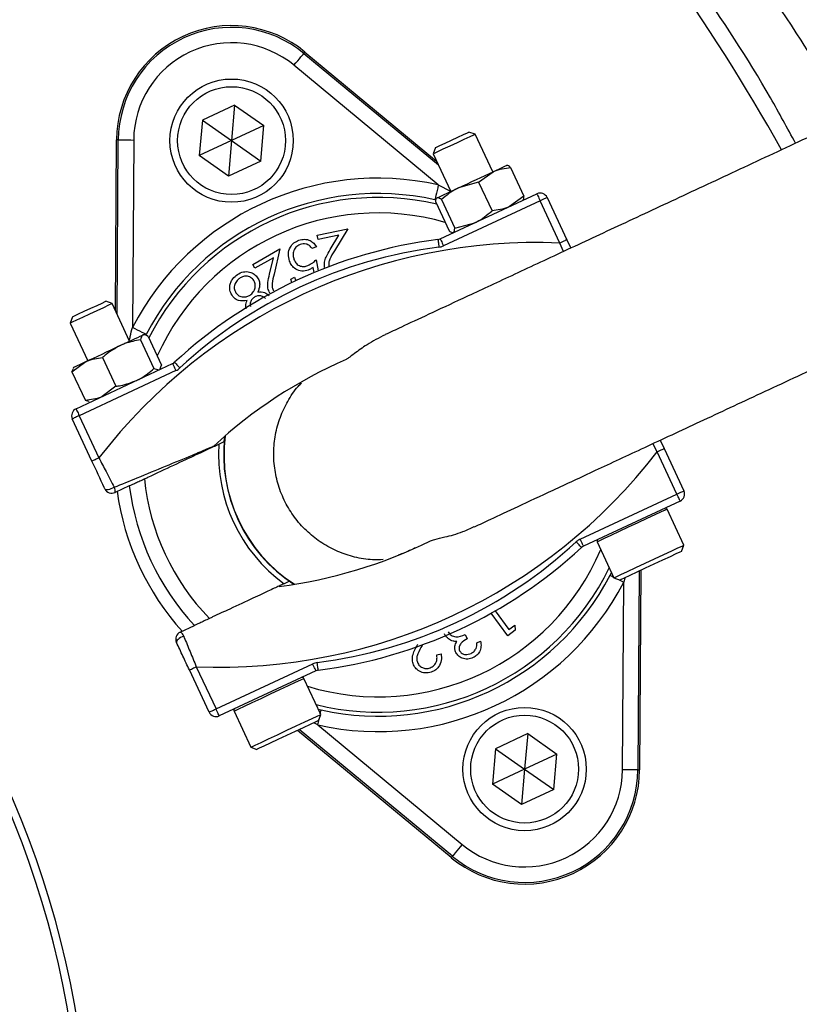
# Model space of a CAD drawing. Header units: millimetres. Extents: x 2299 to 4493, y 1100 to 5770.
# Tile 20 of 25: x 3450 to 3653, y 4765 to 5020. Entities that reach past the tile are written whole.
import ezdxf

# ---------------------------------------------------------------- set-up
doc = ezdxf.new("R2010")
doc.units = ezdxf.units.MM
doc.header["$LTSCALE"] = 2

msp = doc.modelspace()

# ---------------------------------------------------------------- linework, layer by layer
at = {"color": 7, "linetype": 'Continuous', "lineweight": 25}
for p, q in [((3523.98, 5011.62), (3524.27, 5011.97)), ((3523.98, 5011.62), (3558.91, 4982.69)), ((3524.27, 5011.97), (3558.46, 4983.65)), ((3558.9, 4977.51), (3521.43, 5008.54)), ((3506.03, 4998.17), (3497.66, 4994.27)), ((3506.03, 4998.17), (3505.23, 4988.97)), ((3506.03, 4998.17), (3513.6, 4992.87)), ((3497.66, 4994.27), (3496.86, 4985.07)), ((3497.66, 4994.27), (3505.23, 4988.97)), ((3513.6, 4992.87), (3505.23, 4988.97)), ((3512.79, 4983.67), (3513.6, 4992.87)), ((3568.45, 4990.62), (3566.82, 4991.21)), ((3566.82, 4991.21), (3566.82, 4991.21)), ((3573.01, 4980.85), (3568.45, 4990.62)), ((3475.08, 4944.77), (3475.37, 4989.16)), ((3475.82, 4989.16), (3475.37, 4989.16)), ((3475.53, 4943.81), (3475.82, 4989.16)), ((3479.82, 4989.13), (3479.51, 4940.49)), ((3505.23, 4988.97), (3496.86, 4985.07)), ((3505.23, 4988.97), (3504.42, 4979.77)), ((3505.23, 4988.97), (3512.79, 4983.67)), ((3558.17, 4987.18), (3557.58, 4985.55)), ((3504.42, 4979.77), (3496.86, 4985.07)), ((3557.58, 4985.55), (3562.13, 4975.78)), ((3512.79, 4983.67), (3504.42, 4979.77)), ((3576.74, 4982.54), (3576.63, 4982.54)), ((3577.64, 4982.03), (3581.11, 4974.58)), ((3569.37, 4978.17), (3573.12, 4980.91)), ((3569.37, 4978.17), (3564.15, 4976.72)), ((3569.37, 4978.17), (3572.84, 4970.73)), ((3558.51, 4974.09), (3558.41, 4973.96)), ((3559.39, 4963.47), (3584.48, 4975.17)), ((3581.11, 4974.58), (3577.35, 4971.85)), ((3587.14, 4974.2), (3592.26, 4963.24)), ((3558.26, 4972.99), (3561.73, 4965.55)), ((3559.68, 4973.65), (3563.15, 4966.21)), ((3585.33, 4973.36), (3560.24, 4961.66)), ((3580.86, 4973.48), (3580.92, 4973.57)), ((3590.44, 4962.39), (3585.33, 4973.36)), ((3563.15, 4966.21), (3568.37, 4967.66)), ((3527.47, 4964.46), (3535.41, 4966.09)), ((3527.71, 4963.34), (3527.47, 4964.46)), ((3533.1, 4964.44), (3527.71, 4963.34)), ((3530.84, 4960.71), (3533.1, 4964.44)), ((3535.41, 4966.09), (3531.94, 4960.35)), ((3562.57, 4965.04), (3562.73, 4965.03)), ((3527.24, 4961.38), (3526.09, 4960.95)), ((3592.26, 4963.24), (3593.27, 4961.06)), ((3510.72, 4956.85), (3517.79, 4960.86)), ((3516.1, 4958.57), (3511.29, 4955.85)), ((3515.09, 4954.31), (3516.1, 4958.57)), ((3517.79, 4960.86), (3516.25, 4954.31)), ((3511.29, 4955.85), (3510.72, 4956.85)), ((3526.63, 4954.71), (3526.39, 4956.08)), ((3527.19, 4958.02), (3527.69, 4955.15)), ((3520.6, 4953), (3521.59, 4953.56)), ((3521.59, 4953.56), (3521.92, 4952.55)), ((3520.9, 4952.12), (3520.6, 4953)), ((3474.2, 4946.67), (3472.57, 4947.26)), ((3478.75, 4936.9), (3474.2, 4946.67)), ((3463.92, 4943.22), (3463.32, 4941.59)), ((3463.32, 4941.59), (3467.88, 4931.83)), ((3482.67, 4938.57), (3482.38, 4938.59)), ((3483.57, 4938.16), (3487.04, 4930.72)), ((3481.62, 4937.25), (3485.09, 4929.81)), ((3463.81, 4928.95), (3467.4, 4931.61)), ((3464.85, 4919.39), (3489.94, 4931.09)), ((3471.74, 4932.65), (3475.21, 4925.2)), ((3486.66, 4929.83), (3487.04, 4930.72)), ((3463.81, 4928.95), (3464.21, 4929.8)), ((3463.81, 4928.95), (3467.28, 4921.51)), ((3464.25, 4930.14), (3464.08, 4929.89)), ((3490.79, 4929.27), (3465.7, 4917.57)), ((3485.09, 4929.81), (3486.44, 4929.46)), ((3486.6, 4929.53), (3486.76, 4929.76)), ((3475.21, 4925.2), (3471.63, 4922.55)), ((3468.21, 4921.23), (3467.28, 4921.51)), ((3468.2, 4921.1), (3468.48, 4921.08)), ((3469, 4905.76), (3463.88, 4916.73)), ((3465.7, 4917.57), (3470.81, 4906.61)), ((3503.34, 4910.85), (3503.49, 4912.27)), ((3616.51, 4911.22), (3617.53, 4909.04)), ((3620.83, 4897.23), (3615.72, 4908.2)), ((3617.53, 4909.04), (3622.64, 4898.07)), ((3478.69, 4899.36), (3474.99, 4897.63)), ((3595.74, 4885.53), (3620.83, 4897.23)), ((3621.67, 4895.42), (3596.58, 4883.72)), ((3622.61, 4883.94), (3618.26, 4893.27)), ((3600.13, 4884.82), (3604.49, 4875.49)), ((3622.03, 4882.34), (3622.61, 4883.94)), ((3622.61, 4883.94), (3622.61, 4883.94)), ((3603.47, 4876.16), (3603.83, 4876.89)), ((3611.04, 4877.22), (3610.7, 4825.64)), ((3611.49, 4877.43), (3611.16, 4825.64)), ((3521.43, 4873.8), (3520.25, 4874.6)), ((3604.49, 4875.49), (3606.08, 4874.91)), ((3606.7, 4825.67), (3607.02, 4874.32)), ((3573.67, 4866.9), (3577.22, 4862.1)), ((3576.96, 4860.46), (3572.63, 4866.31)), ((3491.9, 4861.38), (3495.59, 4863.1)), ((3578.85, 4861.86), (3576.96, 4860.46)), ((3577.22, 4862.1), (3578.73, 4863.22)), ((3578.73, 4863.22), (3578.85, 4861.86)), ((3565.85, 4860.75), (3566.37, 4859.64)), ((3568.89, 4858.6), (3569.87, 4859.06)), ((3554.76, 4858.08), (3554.68, 4857.94)), ((3558.5, 4855.49), (3559.61, 4855.76)), ((3499.38, 4840.6), (3494.27, 4851.56)), ((3496.08, 4852.41), (3501.2, 4841.44)), ((3501.2, 4841.44), (3526.29, 4853.14)), ((3527.13, 4851.33), (3502.04, 4839.63)), ((3528.36, 4839.99), (3524, 4849.32)), ((3527.69, 4841.42), (3528.5, 4841.2)), ((3505.88, 4840.87), (3510.23, 4831.53)), ((3527.78, 4838.39), (3528.36, 4839.99)), ((3562.54, 4803.19), (3522.82, 4836.08)), ((3527.63, 4837.3), (3565.09, 4806.27)), ((3562.25, 4802.84), (3522.37, 4835.87)), ((3582.1, 4835.04), (3573.73, 4831.13)), ((3582.1, 4835.04), (3581.3, 4825.83)), ((3582.1, 4835.04), (3589.67, 4829.74)), ((3510.23, 4831.53), (3511.83, 4830.95)), ((3573.73, 4831.13), (3572.93, 4821.93)), ((3573.73, 4831.13), (3581.3, 4825.83)), ((3589.67, 4829.74), (3581.3, 4825.83)), ((3588.87, 4820.54), (3589.67, 4829.74)), ((3581.3, 4825.83), (3572.93, 4821.93)), ((3581.3, 4825.83), (3580.49, 4816.63)), ((3581.3, 4825.83), (3588.87, 4820.54)), ((3610.7, 4825.64), (3611.16, 4825.64)), ((3580.49, 4816.63), (3572.93, 4821.93)), ((3588.87, 4820.54), (3580.49, 4816.63)), ((3562.54, 4803.19), (3562.25, 4802.84))]:
    msp.add_line(p, q, dxfattribs=at)
at = {"color": 8, "linetype": 'Continuous', "lineweight": 25}
for p, q in [((3558.9, 4977.51), (3562.08, 4975.89)), ((3591.36, 4960.17), (3590.44, 4962.39)), ((3615.72, 4908.2), (3614.61, 4910.33)), ((3607.31, 4875.48), (3607.02, 4874.32)), ((3527.63, 4837.3), (3526.57, 4837.83))]:
    msp.add_line(p, q, dxfattribs=at)
at = {"color": 7, "linetype": 'Continuous', "lineweight": 25, "flags": 128}
for points in [[(3521.43, 5008.54), (3521.92, 5009.13), (3522.4, 5009.7), (3522.84, 5010.23), (3523.22, 5010.7), (3523.54, 5011.08), (3523.78, 5011.37), (3523.93, 5011.55), (3523.98, 5011.62)], [(3568.45, 4990.62), (3568.45, 4990.62), (3568.05, 4990.43), (3567.04, 4989.96), (3565.55, 4989.26), (3563.75, 4988.42), (3561.86, 4987.54), (3560.11, 4986.73), (3558.72, 4986.08), (3557.84, 4985.67), (3557.58, 4985.55)], [(3558.17, 4987.18), (3558.44, 4987.3), (3559.32, 4987.71), (3560.69, 4988.35), (3562.33, 4989.11), (3563.99, 4989.89), (3565.43, 4990.56), (3566.43, 4991.03), (3566.82, 4991.21)], [(3475.82, 4989.16), (3475.91, 4989.16), (3476.15, 4989.16), (3476.52, 4989.15), (3477.02, 4989.15), (3477.62, 4989.15), (3478.31, 4989.14), (3479.05, 4989.14), (3479.82, 4989.13)], [(3573.12, 4980.91), (3574.01, 4981.32), (3574.79, 4981.68), (3575.44, 4981.99), (3575.96, 4982.23), (3576.34, 4982.41), (3576.56, 4982.51), (3576.63, 4982.54)], [(3564.15, 4976.72), (3565.27, 4977.25), (3566.43, 4977.79), (3567.62, 4978.34), (3568.8, 4978.89), (3569.96, 4979.43), (3571.08, 4979.96), (3572.14, 4980.45), (3573.12, 4980.91)], [(3558.9, 4977.51), (3558.73, 4976.75), (3558.57, 4976.03), (3558.42, 4975.36), (3558.29, 4974.77), (3558.18, 4974.29), (3558.1, 4973.92), (3558.05, 4973.69), (3558.03, 4973.6)], [(3558.59, 4974.13), (3558.83, 4974.24), (3559.21, 4974.42), (3559.74, 4974.67), (3560.41, 4974.98), (3561.19, 4975.35), (3562.09, 4975.76), (3563.08, 4976.22), (3564.15, 4976.72)], [(3558.51, 4974.09), (3558.51, 4974.09), (3558.59, 4974.13)], [(3584.48, 4975.17), (3584.5, 4975.14), (3584.55, 4975.03), (3584.63, 4974.87), (3584.73, 4974.64), (3584.86, 4974.37), (3585.01, 4974.05), (3585.16, 4973.71), (3585.33, 4973.36)], [(3587.14, 4974.2), (3587.11, 4974.19), (3587, 4974.14), (3586.84, 4974.06), (3586.61, 4973.96), (3586.34, 4973.83), (3586.02, 4973.68), (3585.68, 4973.52), (3585.33, 4973.36)], [(3558.8, 4963.3), (3558.8, 4963.26), (3558.82, 4963.15), (3558.84, 4962.97), (3558.87, 4962.72), (3558.91, 4962.42), (3558.95, 4962.08), (3559, 4961.7), (3559.05, 4961.32)], [(3559.39, 4963.47), (3559.41, 4963.44), (3559.46, 4963.33), (3559.53, 4963.17), (3559.64, 4962.94), (3559.77, 4962.67), (3559.91, 4962.35), (3560.07, 4962.01), (3560.24, 4961.66)], [(3592.26, 4963.24), (3592.22, 4963.22), (3592.12, 4963.17), (3591.95, 4963.1), (3591.72, 4962.99), (3591.45, 4962.86), (3591.14, 4962.72), (3590.8, 4962.56), (3590.44, 4962.39)], [(3474.2, 4946.67), (3474.03, 4946.59), (3473.26, 4946.23), (3471.95, 4945.61), (3470.25, 4944.82), (3468.37, 4943.95), (3466.54, 4943.09), (3464.97, 4942.36), (3463.87, 4941.85), (3463.35, 4941.61), (3463.32, 4941.59)], [(3463.92, 4943.22), (3463.94, 4943.24), (3464.44, 4943.47), (3465.51, 4943.97), (3467, 4944.66), (3468.68, 4945.45), (3470.3, 4946.2), (3471.6, 4946.81), (3472.39, 4947.17), (3472.57, 4947.26)], [(3476.3, 4935.76), (3477.4, 4936.27), (3478.42, 4936.75), (3479.35, 4937.18), (3480.18, 4937.57), (3480.89, 4937.9), (3481.48, 4938.17), (3481.92, 4938.38), (3482.22, 4938.52)], [(3483.06, 4938.64), (3482.98, 4938.69), (3482.77, 4938.79), (3482.44, 4938.97), (3482, 4939.2), (3481.46, 4939.47), (3480.85, 4939.79), (3480.19, 4940.13), (3479.51, 4940.49)], [(3482.22, 4938.52), (3482.36, 4938.59), (3482.38, 4938.59)], [(3467.4, 4931.61), (3468.35, 4932.05), (3469.38, 4932.53), (3470.48, 4933.04), (3471.63, 4933.58), (3472.8, 4934.13), (3473.99, 4934.68), (3475.16, 4935.23), (3476.3, 4935.76)], [(3464.25, 4930.14), (3464.28, 4930.15), (3464.44, 4930.23), (3464.76, 4930.38), (3465.22, 4930.59), (3465.82, 4930.87), (3466.55, 4931.21), (3467.4, 4931.61)], [(3489.94, 4931.09), (3489.96, 4931.05), (3490.01, 4930.95), (3490.09, 4930.78), (3490.19, 4930.56), (3490.32, 4930.28), (3490.46, 4929.97), (3490.62, 4929.63), (3490.79, 4929.27)], [(3490.46, 4931.43), (3490.48, 4931.4), (3490.56, 4931.32), (3490.69, 4931.18), (3490.85, 4931), (3491.06, 4930.78), (3491.3, 4930.53), (3491.55, 4930.25), (3491.82, 4929.96)], [(3464.85, 4919.39), (3464.87, 4919.35), (3464.92, 4919.25), (3464.99, 4919.08), (3465.1, 4918.86), (3465.23, 4918.58), (3465.37, 4918.27), (3465.53, 4917.93), (3465.7, 4917.57)], [(3465.7, 4917.57), (3465.34, 4917.41), (3465, 4917.25), (3464.69, 4917.1), (3464.41, 4916.98), (3464.19, 4916.87), (3464.02, 4916.79), (3463.92, 4916.74), (3463.88, 4916.73)], [(3501.96, 4910.21), (3503.17, 4910.77), (3503.34, 4910.85)], [(3615.72, 4908.2), (3616.07, 4908.36), (3616.41, 4908.52), (3616.72, 4908.67), (3617, 4908.79), (3617.22, 4908.9), (3617.39, 4908.98), (3617.49, 4909.02), (3617.53, 4909.04)], [(3470.81, 4906.61), (3470.46, 4906.44), (3470.12, 4906.28), (3469.8, 4906.14), (3469.53, 4906.01), (3469.3, 4905.91), (3469.14, 4905.83), (3469.03, 4905.78), (3469, 4905.76)], [(3472.34, 4898.6), (3472.44, 4898.49), (3472.63, 4898.42), (3472.9, 4898.4), (3473.22, 4898.43), (3473.59, 4898.51), (3473.98, 4898.63), (3474.38, 4898.8), (3474.77, 4898.99)], [(3620.83, 4897.23), (3621.18, 4897.39), (3621.52, 4897.55), (3621.84, 4897.7), (3622.11, 4897.83), (3622.34, 4897.93), (3622.5, 4898.01), (3622.61, 4898.06), (3622.64, 4898.07)], [(3621.67, 4895.42), (3621.66, 4895.45), (3621.61, 4895.55), (3621.53, 4895.72), (3621.43, 4895.95), (3621.3, 4896.22), (3621.15, 4896.54), (3620.99, 4896.88), (3620.83, 4897.23)], [(3596.07, 4883.37), (3596.04, 4883.4), (3595.97, 4883.48), (3595.84, 4883.62), (3595.67, 4883.8), (3595.47, 4884.02), (3595.23, 4884.28), (3594.98, 4884.55), (3594.71, 4884.84)], [(3596.58, 4883.72), (3596.57, 4883.75), (3596.52, 4883.85), (3596.44, 4884.02), (3596.34, 4884.25), (3596.21, 4884.52), (3596.06, 4884.84), (3595.9, 4885.18), (3595.74, 4885.53)], [(3604.49, 4875.49), (3604.53, 4875.51), (3605.1, 4875.77), (3606.3, 4876.33), (3608.03, 4877.14), (3610.18, 4878.14), (3612.57, 4879.26), (3615.04, 4880.41), (3617.4, 4881.51), (3619.47, 4882.47), (3621.1, 4883.23), (3622.17, 4883.73), (3622.61, 4883.94)], [(3622.03, 4882.34), (3622.03, 4882.34), (3621.61, 4882.15), (3620.59, 4881.67), (3619.04, 4880.95), (3617.08, 4880.03), (3614.88, 4879.01), (3612.61, 4877.95), (3610.46, 4876.95), (3608.6, 4876.08), (3607.18, 4875.42), (3606.32, 4875.02), (3606.08, 4874.91)], [(3520.25, 4874.6), (3520.07, 4874.52), (3518.86, 4873.95)], [(3492.8, 4860.34), (3492.4, 4860.17), (3492.01, 4859.96), (3491.66, 4859.74), (3491.36, 4859.51), (3491.13, 4859.29), (3490.98, 4859.07), (3490.91, 4858.88), (3490.93, 4858.72)], [(3494.27, 4851.56), (3494.31, 4851.58), (3494.41, 4851.63), (3494.58, 4851.71), (3494.8, 4851.81), (3495.08, 4851.94), (3495.39, 4852.09), (3495.73, 4852.24), (3496.08, 4852.41)], [(3527.13, 4851.33), (3527.12, 4851.37), (3527.07, 4851.47), (3526.99, 4851.64), (3526.89, 4851.86), (3526.76, 4852.14), (3526.61, 4852.45), (3526.45, 4852.79), (3526.29, 4853.14)], [(3527.73, 4851.5), (3527.72, 4851.54), (3527.71, 4851.65), (3527.69, 4851.84), (3527.65, 4852.08), (3527.62, 4852.39), (3527.57, 4852.73), (3527.53, 4853.1), (3527.48, 4853.49)], [(3499.38, 4840.6), (3499.42, 4840.61), (3499.52, 4840.66), (3499.69, 4840.74), (3499.91, 4840.85), (3500.19, 4840.97), (3500.5, 4841.12), (3500.84, 4841.28), (3501.2, 4841.44)], [(3502.04, 4839.63), (3502.03, 4839.67), (3501.98, 4839.77), (3501.9, 4839.94), (3501.79, 4840.16), (3501.67, 4840.44), (3501.52, 4840.75), (3501.36, 4841.09), (3501.2, 4841.44)], [(3510.23, 4831.53), (3510.49, 4831.65), (3511.39, 4832.08), (3512.88, 4832.77), (3514.85, 4833.69), (3517.15, 4834.76), (3519.6, 4835.9), (3522.03, 4837.04), (3524.26, 4838.08), (3526.12, 4838.94), (3527.48, 4839.58), (3528.23, 4839.92), (3528.36, 4839.99)], [(3527.78, 4838.39), (3527.64, 4838.33), (3526.92, 4837.99), (3525.61, 4837.38), (3523.84, 4836.55), (3521.74, 4835.57), (3519.48, 4834.52), (3517.25, 4833.48), (3515.22, 4832.54), (3513.57, 4831.76), (3512.42, 4831.23), (3511.87, 4830.97), (3511.83, 4830.95)], [(3610.7, 4825.64), (3610.61, 4825.64), (3610.38, 4825.65), (3610.01, 4825.65), (3609.51, 4825.65), (3608.9, 4825.66), (3608.22, 4825.66), (3607.48, 4825.67), (3606.7, 4825.67)], [(3565.09, 4806.27), (3564.6, 4805.67), (3564.13, 4805.1), (3563.69, 4804.57), (3563.31, 4804.11), (3562.99, 4803.72), (3562.75, 4803.44), (3562.6, 4803.26), (3562.54, 4803.19)]]:
    msp.add_lwpolyline(points, dxfattribs=at)
at = {"color": 8, "linetype": 'Continuous', "lineweight": 25, "flags": 128}
for points in [[(3618.26, 4893.27), (3618.25, 4893.27), (3617.82, 4893.07), (3616.75, 4892.57), (3615.12, 4891.81), (3613.05, 4890.84), (3610.69, 4889.74), (3608.22, 4888.59), (3605.83, 4887.48), (3603.68, 4886.48), (3601.95, 4885.67), (3600.75, 4885.11), (3600.18, 4884.84), (3600.13, 4884.82)], [(3603.47, 4876.16), (3603.55, 4876.12), (3603.76, 4876.01), (3604.09, 4875.84), (3604.4, 4875.68)], [(3605.41, 4875.15), (3605.67, 4875.01), (3606.33, 4874.67), (3607.02, 4874.32)], [(3524, 4849.32), (3523.87, 4849.26), (3523.12, 4848.91), (3521.77, 4848.28), (3519.91, 4847.41), (3517.68, 4846.37), (3515.25, 4845.24), (3512.79, 4844.09), (3510.5, 4843.02), (3508.53, 4842.11), (3507.04, 4841.41), (3506.14, 4840.99), (3505.88, 4840.87)], [(3528.27, 4840.18), (3528.35, 4840.52), (3528.43, 4840.88), (3528.48, 4841.11), (3528.5, 4841.2)], [(3527.63, 4837.3), (3527.79, 4838.05), (3527.96, 4838.77), (3528.02, 4839.06)]]:
    msp.add_lwpolyline(points, dxfattribs=at)
at = {"color": 7, "linetype": 'Continuous', "lineweight": 25}
for centre, radius in [((3218.5, 4719.9), 720), ((3218.5, 4719.9), 715), ((3505.23, 4988.97), 16), ((3505.23, 4988.97), 14), ((3581.3, 4825.83), 16), ((3581.3, 4825.83), 14)]:
    msp.add_circle(centre, radius, dxfattribs=at)
for centre, radius, start, end in [((3218.5, 4719.9), 693, 1.57108, 178.42892), ((3189.35, 4729.1), 526, 29.3111, 54.3289), ((3505.23, 4988.97), 29.86, 50.3695, 179.6305), ((3505.23, 4988.97), 29.41, 50.3695, 179.6305), ((3505.23, 4988.97), 25.41, 50.3695, 179.6305), ((3543.26, 4907.4), 71.83, 77.427, 152.573), ((3543.26, 4907.4), 67.83, 77.427, 152.573), ((3585.33, 4973.36), 2, 25, 115), ((3218.5, 4719.9), 250, 279.2069, 80.7931), ((3218.5, 4719.9), 248, 279.2818, 80.7182), ((3584.4, 4819.19), 143.33, 87.5829, 142.4171), ((3574.25, 4840.94), 123.33, 97.1997, 132.8003), ((3574.25, 4840.94), 121.33, 97.1997, 132.8003), ((3558.55, 4965.28), 2, 277.1997, 295), ((3558.55, 4965.28), 4, 277.1997, 295), ((3189.35, 4729.1), 526, 277.6513, 23.3134), ((3489.1, 4932.9), 2, 295, 312.8003), ((3584.4, 4819.19), 123.33, 113.6355, 132.8003), ((3489.1, 4932.9), 4, 295, 312.8003), ((3465.7, 4917.57), 2, 115, 205), ((3543.26, 4907.4), 41.4, 176.1144, 233.8856), ((3543.26, 4907.4), 40, 172.9043, 237.0957), ((3502.13, 4995.62), 143.33, 267.5829, 322.4171), ((3543.26, 4907.4), 60.99, 185.8562, 224.1438), ((3474.15, 4899.45), 2, 205, 295), ((3473.3, 4898.06), 1.75, 346.0471, 32.3363), ((3543.26, 4907.4), 68.42, 187.9236, 222.0712), ((3543.26, 4907.4), 65.07, 187.0993, 222.9007), ((3620.83, 4897.23), 2, 295, 25), ((3617.81, 4893.06), 0.5, 25, 115), ((3502.13, 4995.62), 123.33, 277.1997, 296.3645), ((3512.27, 4973.86), 121.33, 277.1997, 312.8003), ((3597.43, 4881.9), 4, 115, 132.8003), ((3600.59, 4885.03), 0.5, 115, 205), ((3512.27, 4973.86), 123.33, 277.1997, 312.8003), ((3597.43, 4881.9), 2, 115, 132.8003), ((3543.26, 4907.4), 71.83, 257.427, 332.573), ((3543.26, 4907.4), 67.83, 257.427, 332.573), ((3492.74, 4859.57), 2, 115, 205), ((3491.13, 4859.81), 1.75, 17.664, 63.9537), ((3527.98, 4849.52), 4, 97.1997, 115), ((3527.98, 4849.52), 2, 97.1997, 115), ((3523.55, 4849.11), 0.5, 25, 115), ((3506.33, 4841.08), 0.5, 115, 205), ((3501.2, 4841.44), 2, 205, 295), ((3581.3, 4825.83), 25.41, 230.3695, 359.6305), ((3581.3, 4825.83), 29.86, 230.3695, 359.6305), ((3581.3, 4825.83), 29.41, 230.3695, 359.6305)]:
    msp.add_arc(centre, radius, start, end, dxfattribs=at)
at = {"color": 8, "linetype": 'Continuous', "lineweight": 25}
for radius, start, end in [(66.81, 76.8106, 152.962), (62.81, 73.8808, 155.8669), (40.07, 173.0133, 236.9867), (62.81, 253.0383, 336.9617), (66.81, 256.0524, 333.9476)]:
    msp.add_arc((3543.26, 4907.4), radius, start, end, dxfattribs=at)
at = {"color": 7, "linetype": 'Continuous', "lineweight": 25}
for points, knots in [([(2610.73, 4209.72), (2555.44, 4261.45), (2507.71, 4321.15), (2459.49, 4403.52), (2386.26, 4538.93), (2351.5, 4690.94), (2353.91, 4841.36), (2361.16, 5014.35), (2418.15, 5180.97), (2507.26, 5313.11), (2596.61, 5445), (2717.53, 5552.24), (2866.5, 5629.32), (2951.89, 5671.98), (3042.58, 5702.76), (3127.86, 5720.43), (3367.96, 5769.7), (3617.31, 5743.45), (3877.69, 5630.26), (4050.17, 5541.05), (4188.24, 5401.34), (4293, 5223.06), (4411.94, 4986.85), (4452.84, 4721.5), (4428.92, 4510.8), (4403.43, 4291.55), (4317.17, 4083.88), (4186.18, 3902.75), (4122.77, 3815.43), (4051.52, 3736.18), (3963.53, 3673.29), (3897.11, 3626.13), (3829.68, 3583.77), (3767.55, 3542.46)], [0.0252628, 0.0252628, 0.0252628, 0.0252628, 0.0669602, 0.0669602, 0.077375, 0.1511711, 0.1511711, 0.159594, 0.2459512, 0.2459512, 0.2467078, 0.3330342, 0.3330342, 0.3384666, 0.3852732, 0.3852732, 0.3861269, 0.5194248, 0.5194248, 0.5419953, 0.6264312, 0.6264312, 0.6556654, 0.7722824, 0.7722824, 0.7734671, 0.8949333, 0.8960231, 0.8960231, 0.9540844, 0.9540844, 0.9568991, 1, 1, 1, 1]), ([(3802.63, 3467.25), (3862.08, 3521.44), (3926.66, 3577.54), (3992.92, 3632.22), (4080.91, 3704.59), (4156.19, 3783.5), (4222.41, 3872.21), (4359.16, 4056.3), (4445.02, 4275.61), (4469.58, 4503.79), (4492.6, 4723.05), (4449.94, 4996.07), (4325.57, 5238.04), (4216.16, 5420.48), (4072.61, 5563.25), (3894.89, 5654.19), (3705.34, 5735.77), (3543.89, 5769.19), (3381.5, 5770.18)], [0.4317293, 0.4317293, 0.4317293, 0.4317293, 0.4748302, 0.4776449, 0.4776449, 0.5357062, 0.5357062, 0.5367961, 0.6582623, 0.6594469, 0.6594469, 0.7760639, 0.8052981, 0.8052981, 0.889734, 0.9123045, 0.9123045, 1, 1, 1, 1]), ([(3684.81, 5387.21), (3706.85, 5376.48), (3826.32, 5310.34), (3922.47, 5213.93), (3996.5, 5083.99), (4080.26, 4912.7), (4108.81, 4720.38), (4089.66, 4569.4), (4069.29, 4412.33), (4004.51, 4268.15), (3912.22, 4134.04), (3867.55, 4069.36), (3818.53, 4008.91), (3752.07, 3970.19), (3701.83, 3941.43), (3649.36, 3920.36), (3601.28, 3899.04)], [0.5236261, 0.5236261, 0.5236261, 0.5236261, 0.5419953, 0.6264312, 0.6264312, 0.6556654, 0.7722824, 0.7722824, 0.7734671, 0.8949333, 0.8960231, 0.8960231, 0.9540844, 0.9540844, 0.9568991, 1, 1, 1, 1]), ([(3676.39, 4999.24), (3674.1, 5003.32), (3666.69, 5016.5), (3652.52, 5037.86), (3633.96, 5063.2), (3613.84, 5087.35), (3592.47, 5110.06), (3569.81, 5131.2), (3545.96, 5150.78), (3520.86, 5168.94), (3494.65, 5185.57), (3467.49, 5200.61), (3438.72, 5214.28), (3408.4, 5226.58), (3376.61, 5237.54), (3344.18, 5246.7), (3311.29, 5253.96), (3287.72, 5257.72), (3275.2, 5259.22), (3273.81, 5259.39)], [0, 0, 0, 0, 0.028624, 0.092527, 0.156406, 0.22016, 0.28371, 0.345658, 0.407843, 0.470155, 0.532473, 0.594671, 0.656629, 0.723531, 0.790613, 0.857737, 0.92478, 0.991649, 1, 1, 1, 1]), ([(3352.55, 5256.9), (3361.59, 5255.14), (3370.56, 5253.16), (3388.37, 5248.72), (3397.22, 5246.27), (3414.77, 5240.9), (3423.49, 5237.99), (3440.79, 5231.7), (3449.32, 5228.34), (3474.56, 5217.63), (3490.91, 5209.67), (3522.68, 5192.1), (3538.1, 5182.51), (3560.53, 5166.88), (3567.88, 5161.46), (3578.74, 5153.03), (3582.33, 5150.16), (3589.44, 5144.32), (3592.96, 5141.36), (3610.29, 5126.37), (3623.43, 5113.73), (3648.28, 5087.24), (3659.99, 5073.38), (3682, 5044.42), (3692.29, 5029.32), (3701.85, 5013.59)], [0, 0, 0, 0, 0.0625, 0.0625, 0.125, 0.125, 0.1875, 0.1875, 0.25, 0.25, 0.375, 0.375, 0.5, 0.5, 0.5625, 0.5625, 0.59375, 0.59375, 0.625, 0.625, 0.75, 0.75, 0.875, 0.875, 1, 1, 1, 1]), ([(3696.74, 5010.48), (3690.48, 5020.33), (3677.95, 5040.06), (3656.66, 5067.99), (3633.67, 5094.56), (3608.95, 5119.49), (3582.66, 5142.67), (3554.82, 5163.97), (3525.56, 5183.37), (3495.05, 5200.81), (3463.48, 5216.15), (3438.09, 5226.43), (3415.76, 5234.3), (3396.64, 5240.29), (3373.92, 5246.35), (3358.74, 5249.5), (3351.41, 5251.02)], [0, 0, 0, 0, 0.080763, 0.161801, 0.242933, 0.32397, 0.404731, 0.485494, 0.566534, 0.647666, 0.728705, 0.809469, 0.837176, 0.892662, 0.948147, 1, 1, 1, 1]), ([(3665.38, 4994.69), (3661.36, 5001.52), (3651.09, 5018.96), (3632.1, 5045.53), (3608.83, 5074.41), (3583.5, 5101.64), (3556.36, 5127.18), (3527.47, 5150.87), (3497, 5172.64), (3465.07, 5192.35), (3431.85, 5209.96), (3397.45, 5225.3), (3362.1, 5238.54), (3337.86, 5245.38), (3325.74, 5248.8)], [0, 0, 0, 0, 0.055365, 0.14124, 0.227117, 0.312992, 0.398869, 0.484744, 0.570621, 0.656496, 0.742373, 0.828248, 0.914123, 1, 1, 1, 1]), ([(3651.64, 4988.28), (3649.5, 4992.22), (3641.68, 5006.67), (3625.97, 5030.39), (3604.67, 5059.27), (3581.4, 5086.56), (3555.97, 5112.58), (3528.48, 5137.26), (3508.47, 5152.24), (3498.46, 5159.73)], [0, 0, 0, 0, 0.057973, 0.212702, 0.367609, 0.522336, 0.676537, 0.838269, 1, 1, 1, 1]), ([(3701.85, 5013.59), (3713.56, 4994.31), (3724.06, 4974.44), (3738, 4943.75), (3742.35, 4933.38), (3748.42, 4917.59), (3750.36, 4912.3), (3754.08, 4901.7), (3755.85, 4896.39), (3764.32, 4869.72), (3769.79, 4848.13), (3778.15, 4804.46), (3781.05, 4782.36), (3783.04, 4754.43), (3783.36, 4748.83), (3783.82, 4737.59), (3783.97, 4731.94), (3784.16, 4715.06), (3783.95, 4703.86), (3782.34, 4670.39), (3779.95, 4648.27), (3772.6, 4604.4), (3767.63, 4582.65), (3759.75, 4555.71), (3758.09, 4550.33), (3754.61, 4539.6), (3752.79, 4534.28), (3747.12, 4518.43), (3743.03, 4508.02), (3729.91, 4477.24), (3719.99, 4457.34), (3697.84, 4418.73), (3685.61, 4400.03), (3668.81, 4377.45), (3665.38, 4372.97), (3658.4, 4364.14), (3654.84, 4359.78), (3644, 4346.88), (3636.53, 4338.51), (3621.1, 4322.22), (3613.15, 4314.31), (3600.85, 4302.78), (3596.68, 4298.99), (3588.24, 4291.54), (3583.95, 4287.87), (3562.33, 4269.9), (3544.34, 4256.67), (3506.99, 4232.48), (3487.64, 4221.5), (3457.6, 4206.72), (3447.41, 4202.08), (3431.87, 4195.55), (3426.64, 4193.45), (3416.11, 4189.4), (3405.54, 4185.51), (3394.85, 4181.93), (3384.1, 4178.52), (3378.7, 4176.89), (3362.44, 4172.25), (3351.52, 4169.48), (3340.5, 4167.04)], [0, 0, 0, 0, 0.0625, 0.0625, 0.09375, 0.09375, 0.109375, 0.109375, 0.125, 0.125, 0.1875, 0.1875, 0.25, 0.25, 0.265625, 0.265625, 0.28125, 0.28125, 0.3125, 0.3125, 0.375, 0.375, 0.4375, 0.4375, 0.453125, 0.453125, 0.46875, 0.46875, 0.5, 0.5, 0.5625, 0.5625, 0.625, 0.625, 0.640625, 0.640625, 0.65625, 0.65625, 0.6875, 0.6875, 0.71875, 0.71875, 0.734375, 0.734375, 0.75, 0.75, 0.8125, 0.8125, 0.875, 0.875, 0.90625, 0.90625, 0.921875, 0.921875, 0.9375, 0.953125, 0.953125, 0.96875, 0.96875, 1, 1, 1, 1]), ([(3471.78, 4220.63), (3474.29, 4221.85), (3486.08, 4227.59), (3506.62, 4239.51), (3533.26, 4256.44), (3559.07, 4275.15), (3583.09, 4294.69), (3605.32, 4314.89), (3625.9, 4335.64), (3645.44, 4357.52), (3664.22, 4380.9), (3682.02, 4405.71), (3698.72, 4431.93), (3714.1, 4459.3), (3728.04, 4487.76), (3740.45, 4517.24), (3751.07, 4547.1), (3759.89, 4577.22), (3766.97, 4607.49), (3772.42, 4638.4), (3776.14, 4669.87), (3778.09, 4701.81), (3778.22, 4733.49), (3776.56, 4764.82), (3773.21, 4795.69), (3768.11, 4826.64), (3761.2, 4857.54), (3752.46, 4888.29), (3743.29, 4914.72), (3734.4, 4936.96), (3726.32, 4955.26), (3717.56, 4973.27), (3707.81, 4991.77), (3700.57, 5004), (3696.74, 5010.48)], [0, 0, 0, 0, 0.009081, 0.042659, 0.077208, 0.111785, 0.146335, 0.17791, 0.209485, 0.241408, 0.27333, 0.307026, 0.340748, 0.374444, 0.409119, 0.443823, 0.478498, 0.512194, 0.545916, 0.579611, 0.614288, 0.648992, 0.683669, 0.717337, 0.751031, 0.784699, 0.819347, 0.854024, 0.888673, 0.910324, 0.931976, 0.953739, 0.975501, 1, 1, 1, 1]), ([(3673.58, 4998.51), (3667.6, 4995.72), (3655.73, 4990.19), (3638.25, 4982.04), (3621.43, 4974.19), (3605.44, 4966.74), (3590.53, 4959.79), (3576.97, 4953.46), (3565.51, 4948.12), (3556.25, 4943.8), (3549.49, 4940.65), (3546.45, 4939.23), (3545.11, 4938.61)], [0, 0, 0, 0, 0.113512, 0.2252, 0.335105, 0.443267, 0.54959, 0.654174, 0.757143, 0.845618, 0.932497, 1, 1, 1, 1]), ([(3573.12, 4980.91), (3573.22, 4980.95), (3574.62, 4981.59), (3576.19, 4981.82), (3577.64, 4982.03)], [0, 0, 0, 0, 0.0702248, 1, 1, 1, 1]), ([(3577.64, 4982.03), (3577.3, 4982.29), (3576.95, 4982.56), (3576.74, 4982.53), (3576.74, 4982.53)], [0, 0, 0, 0, 0.986889, 1, 1, 1, 1]), ([(3564.15, 4976.72), (3564.03, 4976.67), (3562.4, 4975.89), (3560.99, 4974.73), (3559.68, 4973.65)], [0, 0, 0, 0, 0.070196, 1, 1, 1, 1]), ([(3558.26, 4972.99), (3558.26, 4973.29), (3558.28, 4973.55), (3558.39, 4973.94), (3558.47, 4974.08), (3558.59, 4974.13)], [0, 0, 0, 0, 0.5, 0.5, 1, 1, 1, 1]), ([(3559.68, 4973.65), (3559.35, 4973.9), (3558.91, 4974.22), (3558.65, 4974.15), (3558.59, 4974.13)], [0, 0, 0, 0, 0.755622, 1, 1, 1, 1]), ([(3580.92, 4973.57), (3580.92, 4973.57), (3581.08, 4973.71), (3581.09, 4974.15), (3581.11, 4974.58)], [0, 0, 0, 0, 0.013111, 1, 1, 1, 1]), ([(3577.35, 4971.85), (3577.25, 4971.8), (3575.85, 4971.16), (3574.29, 4970.94), (3572.84, 4970.73)], [0, 0, 0, 0, 0.070202, 1, 1, 1, 1]), ([(3568.37, 4967.66), (3568.49, 4967.71), (3570.12, 4968.49), (3571.53, 4969.65), (3572.84, 4970.73)], [0, 0, 0, 0, 0.07021, 1, 1, 1, 1]), ([(3561.73, 4965.55), (3561.83, 4965.46), (3562.18, 4965.17), (3562.41, 4965.16), (3562.58, 4965.14)], [0, 0, 0, 0, 0.296703, 1, 1, 1, 1]), ([(3562.82, 4965.07), (3562.87, 4965.11), (3563.09, 4965.26), (3563.12, 4965.8), (3563.15, 4966.21)], [0, 0, 0, 0, 0.2443782, 1, 1, 1, 1]), ([(3520.26, 4957.71), (3520.11, 4958.31), (3519.81, 4959.52), (3520.32, 4961.24), (3521.37, 4962.49), (3522.26, 4962.9), (3522.7, 4963.1)], [0, 0, 0, 0, 0.27984, 0.5592691, 0.7794224, 1, 1, 1, 1]), ([(3523.02, 4962.03), (3522.63, 4961.82), (3521.84, 4961.39), (3521.28, 4960.24), (3521.13, 4959.1), (3521.33, 4958.43), (3521.43, 4958.09)], [0, 0, 0, 0, 0.2790078, 0.5588479, 0.7792716, 1, 1, 1, 1]), ([(3522.7, 4963.1), (3523.19, 4963.23), (3524.16, 4963.5), (3525.54, 4963.12), (3526.61, 4962.38), (3527.03, 4961.72), (3527.24, 4961.38)], [0, 0, 0, 0, 0.27982, 0.559317, 0.779551, 1, 1, 1, 1]), ([(3526.09, 4960.95), (3525.9, 4961.23), (3525.51, 4961.77), (3524.64, 4962.16), (3523.78, 4962.24), (3523.27, 4962.1), (3523.02, 4962.03)], [0, 0, 0, 0, 0.280078, 0.559228, 0.779649, 1, 1, 1, 1]), ([(3529.37, 4956.01), (3529.32, 4956.49), (3529.23, 4957.43), (3529.85, 4959.03), (3530.46, 4960.07), (3530.84, 4960.71)], [0, 0, 0, 0, 0.279319, 0.559188, 1, 1, 1, 1]), ([(3531.94, 4960.35), (3531.5, 4959.65), (3530.9, 4958.67), (3530.4, 4957.25), (3530.47, 4956.59), (3530.51, 4956.27)], [0, 0, 0, 0, 0.560641, 0.780419, 1, 1, 1, 1]), ([(3525.15, 4955.37), (3524.59, 4955.23), (3523.48, 4954.94), (3521.93, 4955.5), (3520.82, 4956.48), (3520.45, 4957.3), (3520.26, 4957.71)], [0, 0, 0, 0, 0.2796655, 0.5590635, 0.7793037, 1, 1, 1, 1]), ([(3521.43, 4958.09), (3521.61, 4957.72), (3521.98, 4956.97), (3523.01, 4956.36), (3524.08, 4956.24), (3524.7, 4956.43), (3525.01, 4956.52)], [0, 0, 0, 0, 0.279875, 0.558967, 0.779184, 1, 1, 1, 1]), ([(3525.01, 4956.52), (3525.46, 4956.75), (3526.25, 4957.15), (3526.9, 4957.75), (3527.19, 4958.02)], [0, 0, 0, 0, 0.559302, 1, 1, 1, 1]), ([(3526.39, 4956.08), (3526.17, 4955.92), (3525.78, 4955.65), (3525.34, 4955.46), (3525.15, 4955.37)], [0, 0, 0, 0, 0.560071, 1, 1, 1, 1]), ([(3504.75, 4950.99), (3504.79, 4951.31), (3504.87, 4951.97), (3505.41, 4953.03), (3506.04, 4953.61), (3506.42, 4953.95)], [0, 0, 0, 0, 0.280074, 0.560208, 1, 1, 1, 1]), ([(3506.42, 4953.95), (3506.89, 4954.28), (3507.83, 4954.94), (3509.46, 4955.03), (3510.87, 4954.56), (3511.51, 4953.93), (3511.83, 4953.62)], [0, 0, 0, 0, 0.2806268, 0.5594032, 0.7798946, 1, 1, 1, 1]), ([(3510.86, 4952.9), (3510.57, 4953.17), (3509.99, 4953.71), (3508.85, 4953.86), (3507.87, 4953.59), (3507.36, 4953.24), (3507.11, 4953.06)], [0, 0, 0, 0, 0.279151, 0.558308, 0.778987, 1, 1, 1, 1]), ([(3511.83, 4953.62), (3512.04, 4953.28), (3512.47, 4952.62), (3512.62, 4951.17), (3512.24, 4950.23), (3512.01, 4949.65)], [0, 0, 0, 0, 0.28012, 0.560014, 1, 1, 1, 1]), ([(3515.14, 4949.37), (3514.95, 4949.81), (3514.56, 4950.68), (3514.67, 4952.4), (3514.93, 4953.58), (3515.09, 4954.31)], [0, 0, 0, 0, 0.279301, 0.559167, 1, 1, 1, 1]), ([(3516.25, 4954.31), (3516.05, 4953.5), (3515.77, 4952.38), (3515.74, 4950.87), (3516.01, 4950.27), (3516.14, 4949.97)], [0, 0, 0, 0, 0.560683, 0.780441, 1, 1, 1, 1]), ([(3495.36, 4276.33), (3503.89, 4281.69), (3520.95, 4292.4), (3546.4, 4311.11), (3571.77, 4332.17), (3596.67, 4355.86), (3619.96, 4381.09), (3641.49, 4407.69), (3661.36, 4435.79), (3679.43, 4465.37), (3695.66, 4496.32), (3709.84, 4528.25), (3721.92, 4560.93), (3732.04, 4594.9), (3739.99, 4630.11), (3745.62, 4666.47), (3748.79, 4703.16), (3749.45, 4739.93), (3747.56, 4776.8), (3743.01, 4813.66), (3735.84, 4850.39), (3726.06, 4886.58), (3714.6, 4920.51), (3705.22, 4941.84), (3700.89, 4951.7)], [0, 0, 0, 0, 0.038473, 0.076945, 0.120869, 0.164933, 0.20905, 0.253124, 0.297055, 0.342211, 0.387503, 0.432846, 0.478147, 0.523311, 0.571153, 0.619154, 0.667207, 0.715204, 0.763043, 0.811658, 0.86044, 0.90928, 0.958066, 1, 1, 1, 1]), ([(3505.56, 4948.52), (3505.28, 4948.94), (3504.79, 4949.7), (3504.76, 4950.59), (3504.75, 4950.99)], [0, 0, 0, 0, 0.559347, 1, 1, 1, 1]), ([(3507.11, 4953.06), (3506.81, 4952.79), (3506.22, 4952.24), (3505.89, 4951.13), (3505.96, 4950.08), (3506.31, 4949.55), (3506.48, 4949.28)], [0, 0, 0, 0, 0.280357, 0.55959, 0.779862, 1, 1, 1, 1]), ([(3510.24, 4949.01), (3510.53, 4949.3), (3511.13, 4949.87), (3511.43, 4951), (3511.37, 4952.08), (3511.03, 4952.63), (3510.86, 4952.9)], [0, 0, 0, 0, 0.279977, 0.55972, 0.779981, 1, 1, 1, 1]), ([(3509.26, 4947.48), (3508.49, 4947.37), (3507.41, 4947.23), (3506.17, 4947.86), (3505.76, 4948.3), (3505.56, 4948.52)], [0, 0, 0, 0, 0.558017, 0.778942, 1, 1, 1, 1]), ([(3506.48, 4949.28), (3506.77, 4949.01), (3507.35, 4948.48), (3508.47, 4948.33), (3509.47, 4948.49), (3509.98, 4948.84), (3510.24, 4949.01)], [0, 0, 0, 0, 0.278782, 0.558887, 0.779353, 1, 1, 1, 1]), ([(3514.02, 4947.98), (3513.78, 4948.2), (3513.3, 4948.63), (3512.38, 4948.72), (3511.55, 4948.6), (3511.13, 4948.32), (3510.92, 4948.18)], [0, 0, 0, 0, 0.278465, 0.558839, 0.779428, 1, 1, 1, 1]), ([(3512.01, 4949.65), (3512.64, 4949.71), (3513.78, 4949.81), (3514.61, 4949.06), (3514.98, 4948.72)], [0, 0, 0, 0, 0.559995, 1, 1, 1, 1]), ([(3568.29, 4888.73), (3569.63, 4889.35), (3572.69, 4890.78), (3579.51, 4893.96), (3588.63, 4898.21), (3599.69, 4903.37), (3612.5, 4909.35), (3626.93, 4916.07), (3642.8, 4923.47), (3659.88, 4931.44), (3678.03, 4939.9), (3690.49, 4945.71), (3696.83, 4948.67)], [0, 0, 0, 0, 0.067587, 0.154393, 0.245577, 0.341084, 0.440586, 0.544165, 0.65194, 0.763818, 0.879821, 1, 1, 1, 1]), ([(3509.05, 4945.32), (3508.99, 4945.58), (3508.84, 4946.31), (3509.1, 4947.02), (3509.26, 4947.48)], [0, 0, 0, 0, 0.360307, 1, 1, 1, 1]), ([(3510.92, 4948.18), (3510.7, 4947.95), (3510.25, 4947.5), (3510, 4946.65), (3510.09, 4946.13), (3510.13, 4945.93)], [0, 0, 0, 0, 0.377898, 0.755959, 1, 1, 1, 1]), ([(3545.46, 4317.47), (3554.85, 4325.62), (3573.63, 4341.93), (3599.55, 4368.66), (3623.67, 4396.88), (3645.72, 4426.65), (3665.65, 4457.78), (3683.35, 4490.15), (3698.75, 4523.6), (3711.77, 4557.97), (3722.36, 4593.12), (3730.46, 4628.87), (3736.05, 4665.08), (3739.09, 4701.56), (3739.57, 4738.17), (3737.49, 4774.71), (3732.85, 4811.04), (3725.7, 4846.99), (3715.99, 4882.37), (3704.61, 4915.5), (3695.33, 4936.33), (3691.03, 4945.97)], [0, 0, 0, 0, 0.053024, 0.106046, 0.15907, 0.212092, 0.265116, 0.318138, 0.371161, 0.424184, 0.477207, 0.530229, 0.583253, 0.636275, 0.689299, 0.742321, 0.795345, 0.848367, 0.901391, 0.954413, 1, 1, 1, 1]), ([(3455.2, 4257.45), (3457.57, 4259.61), (3462.32, 4263.95), (3474.27, 4273.39), (3490.59, 4286.12), (3511.18, 4302.35), (3532.68, 4320.42), (3554.57, 4340.85), (3576.72, 4363.69), (3597.63, 4387.71), (3617.15, 4412.83), (3635.27, 4439.19), (3651.84, 4466.82), (3666.85, 4495.63), (3680.13, 4525.35), (3691.61, 4555.81), (3701.22, 4586.84), (3709.19, 4619.54), (3715.2, 4653.92), (3718.99, 4689.92), (3720.36, 4726.12), (3719.3, 4762.3), (3715.8, 4798.18), (3709.82, 4833.63), (3701.53, 4868.59), (3690.68, 4902.84), (3682.18, 4926.38), (3676.67, 4938.15), (3676.24, 4939.07)], [0, 0, 0, 0, 0.012652, 0.025321, 0.058969, 0.09264, 0.126298, 0.167026, 0.207849, 0.248693, 0.289493, 0.330201, 0.371721, 0.413392, 0.455141, 0.496888, 0.538556, 0.580073, 0.626334, 0.672756, 0.719232, 0.765654, 0.811915, 0.857828, 0.903899, 0.950023, 0.996093, 1, 1, 1, 1]), ([(3482.22, 4938.52), (3482.2, 4938.51), (3481.87, 4938.34), (3481.74, 4937.78), (3481.62, 4937.25)], [0, 0, 0, 0, 0.0702285, 1, 1, 1, 1]), ([(3545.12, 4938.6), (3543.48, 4937.75), (3540.44, 4936.16), (3537.38, 4933.88), (3535.62, 4932.56), (3535.14, 4932.29), (3534.95, 4932.18)], [0, 0, 0, 0, 0.355525, 0.659233, 0.862028, 1, 1, 1, 1]), ([(3476.3, 4935.76), (3475.06, 4935.06), (3473.44, 4934.15), (3472.06, 4932.93), (3471.74, 4932.65)], [0, 0, 0, 0, 0.773096, 1, 1, 1, 1]), ([(3481.62, 4937.25), (3480.24, 4937.01), (3478.41, 4936.68), (3476.72, 4935.94), (3476.3, 4935.76)], [0, 0, 0, 0, 0.755629, 1, 1, 1, 1]), ([(3467.4, 4931.61), (3467.49, 4931.65), (3468.84, 4932.26), (3470.34, 4932.46), (3471.74, 4932.65)], [0, 0, 0, 0, 0.070196, 1, 1, 1, 1]), ([(3480.53, 4926.7), (3480.93, 4926.9), (3482.59, 4927.72), (3484.01, 4928.91), (3485.09, 4929.81)], [0, 0, 0, 0, 0.244368, 1, 1, 1, 1]), ([(3475.21, 4925.2), (3475.63, 4925.27), (3477.46, 4925.54), (3479.19, 4926.19), (3480.53, 4926.7)], [0, 0, 0, 0, 0.226903, 1, 1, 1, 1]), ([(3544.62, 4880.21), (3543.69, 4880.17), (3541.19, 4880.06), (3537.19, 4880.76), (3532.75, 4882.22), (3528.66, 4884.41), (3524.97, 4887.27), (3521.83, 4890.68), (3519.29, 4894.61), (3517.47, 4898.87), (3516.37, 4903.41), (3516.05, 4908.03), (3516.53, 4912.68), (3517.75, 4917.16), (3519.77, 4921.36), (3521.68, 4924.35), (3523.09, 4925.74), (3523.39, 4926.04)], [0, 0, 0, 0, 0.043363, 0.11647, 0.187497, 0.260585, 0.331573, 0.404621, 0.475573, 0.548584, 0.61952, 0.692512, 0.763456, 0.836456, 0.907431, 0.980462, 1, 1, 1, 1]), ([(3471.63, 4922.55), (3471.53, 4922.5), (3470.19, 4921.89), (3468.68, 4921.69), (3467.28, 4921.51)], [0, 0, 0, 0, 0.070196, 1, 1, 1, 1]), ([(3482.59, 4901.18), (3482.88, 4901.31), (3485.49, 4902.53), (3490.38, 4904.81), (3495.36, 4907.13), (3498.49, 4908.59), (3500.29, 4909.43), (3501.46, 4909.97), (3501.89, 4910.18), (3501.94, 4910.2), (3501.96, 4910.21)], [0, 0, 0, 0, 0.030044, 0.270737, 0.511442, 0.63109, 0.750652, 0.860108, 0.9695, 1, 1, 1, 1]), ([(3474.77, 4898.99), (3476.77, 4899.81), (3481.32, 4901.67), (3488.22, 4904.51), (3494.45, 4907.1), (3498.48, 4908.79), (3500.33, 4909.57), (3500.52, 4909.65), (3500.6, 4909.68)], [0, 0, 0, 0, 0.188572, 0.431985, 0.681104, 0.843203, 0.930549, 1, 1, 1, 1]), ([(3472.34, 4898.6), (3472.29, 4898.7), (3471.23, 4900.98), (3470.09, 4903.43), (3469, 4905.76)], [0, 0, 0, 0, 0.044, 1, 1, 1, 1]), ([(3470.81, 4906.61), (3471.43, 4905.42), (3472.78, 4902.81), (3474.07, 4900.34), (3474.77, 4898.99)], [0, 0, 0, 0, 0.458113, 1, 1, 1, 1]), ([(3478.69, 4899.36), (3478.7, 4899.36), (3478.73, 4899.38), (3479.05, 4899.52), (3479.79, 4899.87), (3480.82, 4900.35), (3481.82, 4900.82), (3482.42, 4901.1), (3482.59, 4901.18)], [0, 0, 0, 0, 0.0763746, 0.2794624, 0.4823483, 0.6907958, 0.9096356, 1, 1, 1, 1]), ([(3556.9, 4885.11), (3557.22, 4885.22), (3557.95, 4885.47), (3560.92, 4886.14), (3564.6, 4887.08), (3567.25, 4888.35), (3568.24, 4888.83)], [0, 0, 0, 0, 0.19049, 0.439323, 0.789273, 1, 1, 1, 1]), ([(3553.06, 4883.3), (3552.85, 4883.2), (3551.11, 4882.38), (3549.78, 4881.86), (3548.64, 4881.39), (3548.47, 4881.32)], [0, 0, 0, 0, 0.108412, 0.870313, 1, 1, 1, 1]), ([(3518.86, 4873.95), (3518.86, 4873.95), (3518.82, 4873.94), (3518.08, 4873.59), (3515.23, 4872.26), (3510.75, 4870.17), (3505.5, 4867.72), (3501.55, 4865.88), (3499.77, 4865.06), (3499.5, 4864.93)], [0, 0, 0, 0, 0.003003, 0.191332, 0.379874, 0.586724, 0.815645, 0.971348, 1, 1, 1, 1]), ([(3499.5, 4864.93), (3499.27, 4864.82), (3498.58, 4864.5), (3497.49, 4863.99), (3496.43, 4863.5), (3495.84, 4863.22), (3495.63, 4863.12), (3495.61, 4863.11), (3495.6, 4863.11)], [0, 0, 0, 0, 0.118149, 0.351258, 0.578976, 0.795811, 0.923618, 1, 1, 1, 1]), ([(3561.43, 4861.49), (3561.54, 4861.31), (3561.75, 4860.95), (3562.4, 4860.42), (3563.85, 4859.95), (3565.05, 4860.43), (3565.85, 4860.75)], [0, 0, 0, 0, 0.125582, 0.25121, 0.500631, 1, 1, 1, 1]), ([(3492.8, 4860.34), (3492.84, 4860.23), (3493.38, 4858.93), (3494.47, 4856.3), (3495.54, 4853.72), (3496.08, 4852.41)], [0, 0, 0, 0, 0.043868, 0.514837, 1, 1, 1, 1]), ([(3562.05, 4859.31), (3561.69, 4859.55), (3561.04, 4859.97), (3560.67, 4860.65), (3560.5, 4860.94)], [0, 0, 0, 0, 0.559423, 1, 1, 1, 1]), ([(3563.66, 4858.94), (3563.35, 4858.95), (3562.79, 4858.98), (3562.28, 4859.21), (3562.05, 4859.31)], [0, 0, 0, 0, 0.559835, 1, 1, 1, 1]), ([(3563.44, 4856.11), (3563.34, 4856.37), (3563.14, 4856.88), (3563.14, 4857.9), (3563.46, 4858.54), (3563.66, 4858.94)], [0, 0, 0, 0, 0.280506, 0.560788, 1, 1, 1, 1]), ([(3566.37, 4859.64), (3565.78, 4859.29), (3564.9, 4858.78), (3564.3, 4857.72), (3564.24, 4857.04), (3564.36, 4856.72), (3564.41, 4856.56)], [0, 0, 0, 0, 0.499396, 0.749028, 0.874536, 1, 1, 1, 1]), ([(3569.87, 4859.06), (3569.94, 4858.58), (3570.08, 4857.63), (3569.68, 4856.32), (3568.92, 4855.32), (3568.26, 4854.95), (3567.93, 4854.76)], [0, 0, 0, 0, 0.280286, 0.559679, 0.779747, 1, 1, 1, 1]), ([(3494.27, 4851.56), (3493.71, 4852.77), (3492.57, 4855.21), (3491.48, 4857.54), (3490.93, 4858.72)], [0, 0, 0, 0, 0.492252, 1, 1, 1, 1]), ([(3552.26, 4853.51), (3552.2, 4853.98), (3552.07, 4854.93), (3552.64, 4856.55), (3553.22, 4857.61), (3553.57, 4858.26)], [0, 0, 0, 0, 0.279325, 0.559181, 1, 1, 1, 1]), ([(3554.68, 4857.94), (3554.27, 4857.22), (3553.7, 4856.22), (3553.25, 4854.78), (3553.34, 4854.13), (3553.39, 4853.81)], [0, 0, 0, 0, 0.560688, 0.780473, 1, 1, 1, 1]), ([(3564.41, 4856.56), (3564.6, 4856.3), (3564.98, 4855.78), (3566.14, 4855.46), (3566.92, 4855.72), (3567.4, 4855.87)], [0, 0, 0, 0, 0.278859, 0.560052, 1, 1, 1, 1]), ([(3567.4, 4855.87), (3567.67, 4856.03), (3568.21, 4856.33), (3568.86, 4857.3), (3568.88, 4858.11), (3568.89, 4858.6)], [0, 0, 0, 0, 0.280637, 0.560361, 1, 1, 1, 1]), ([(3553.39, 4853.81), (3553.52, 4853.46), (3553.79, 4852.76), (3554.68, 4852.15), (3555.61, 4851.88), (3556.19, 4851.97), (3556.48, 4852.02)], [0, 0, 0, 0, 0.279126, 0.559037, 0.779432, 1, 1, 1, 1]), ([(3556.48, 4852.02), (3556.88, 4852.16), (3557.67, 4852.45), (3558.37, 4853.45), (3558.61, 4854.51), (3558.53, 4855.17), (3558.5, 4855.49)], [0, 0, 0, 0, 0.279442, 0.558558, 0.779021, 1, 1, 1, 1]), ([(3559.61, 4855.76), (3559.68, 4855.17), (3559.82, 4853.98), (3559.11, 4852.43), (3558.02, 4851.34), (3557.13, 4851.04), (3556.68, 4850.9)], [0, 0, 0, 0, 0.2800373, 0.5595025, 0.77964, 1, 1, 1, 1]), ([(3567.93, 4854.76), (3567.47, 4854.6), (3566.54, 4854.29), (3565.16, 4854.5), (3564.05, 4855.13), (3563.64, 4855.78), (3563.44, 4856.11)], [0, 0, 0, 0, 0.280083, 0.559869, 0.780098, 1, 1, 1, 1]), ([(3556.68, 4850.9), (3556.15, 4850.82), (3555.08, 4850.66), (3553.67, 4851.32), (3552.67, 4852.31), (3552.4, 4853.11), (3552.26, 4853.51)], [0, 0, 0, 0, 0.279979, 0.559309, 0.779654, 1, 1, 1, 1])]:
    msp.add_open_spline(points, degree=3, knots=knots, dxfattribs=at)
at = {"color": 8, "linetype": 'Continuous', "lineweight": 25}
msp.add_open_spline([(3478.69, 4937.03), (3478.77, 4937.41), (3479, 4938.57), (3479.3, 4939.72), (3479.51, 4940.49)], degree=3, knots=[0, 0, 0, 0, 0.326437, 1, 1, 1, 1], dxfattribs=at)
at = {"color": 7, "linetype": 'Continuous', "lineweight": 25}
msp.add_open_spline([(3483.57, 4938.16), (3483.02, 4938.51), (3482.55, 4938.67), (3482.22, 4938.52)], degree=3, dxfattribs=at)

doc.saveas('drawing.dxf')
